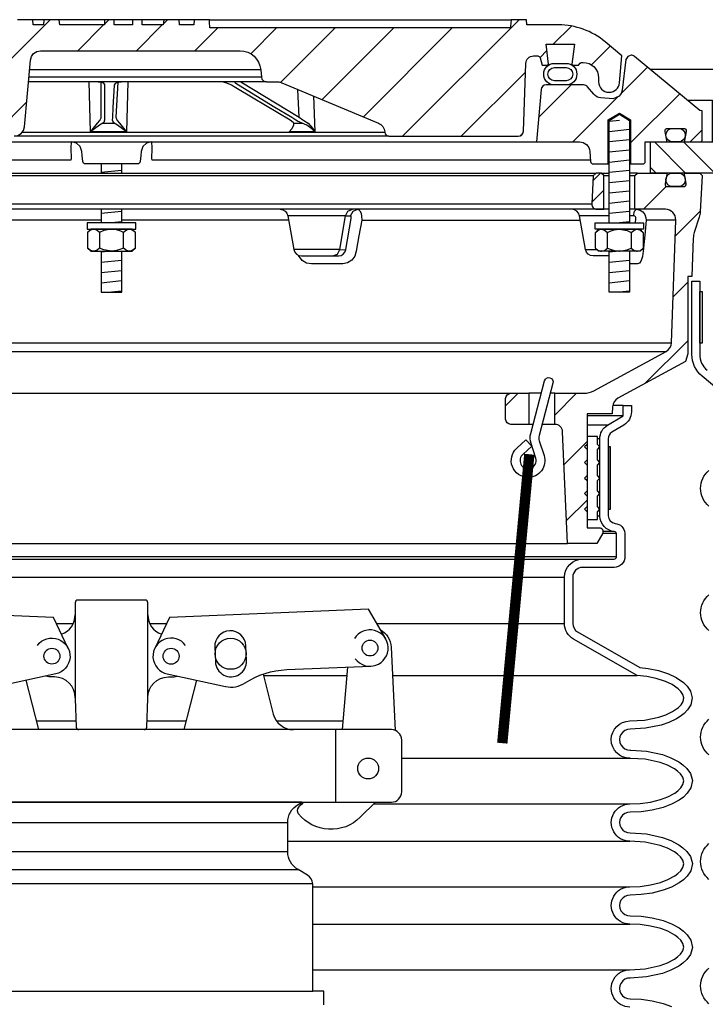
# Model space of a CAD drawing. Extents: x -285 to 5863, y 308 to 3178.
# Tile 103 of 256: x 165 to 173, y 972 to 984. Entities that reach past the tile are written whole.
import ezdxf

# ---------------------------------------------------------------- set-up
doc = ezdxf.new("R2010")
doc.units = 0
doc.header["$MEASUREMENT"] = 0
for name, color, linetype in [('ADAPTOR', 3, 'CONTINUOUS'), ('FILL-CAP', 1, 'CONTINUOUS'), ('MULTI-PORT-MANHOLE', 2, 'CONTINUOUS'), ('MULTI-PORT-MANHOLE-HATCH', 252, 'CONTINUOUS'), ('MULTI-PORT-SHROUD', 1, 'CONTINUOUS'), ('MULTI-PORT-SPILL-BUCKET', 1, 'CONTINUOUS'), ('MULTI-PORT-SPILL-BUCKET-HATCH', 7, 'CONTINUOUS'), ('MULTI-PORT-SPILL-BUCKET-MANHOLE', 2, 'CONTINUOUS'), ('MULTI-PORT-SPILL-BUCKET-MANHOLE-HATCH', 7, 'CONTINUOUS'), ('MULTI-PORT-SPILL-BUCKET-SHROUD', 1, 'CONTINUOUS')]:
    doc.layers.add(name, color=color, linetype=linetype)
pattern_1 = [(45, (-7807.74136, -194.83305), (-0.35355339, 0.35355339), [])]

msp = doc.modelspace()

# ---------------------------------------------------------------- hatches: boundary and pattern name
at = {"layer": 'MULTI-PORT-MANHOLE-HATCH', "linetype": 'Continuous'}
h = msp.add_hatch(dxfattribs=at)
h.set_pattern_fill('LINE', color=256, scale=2, angle=45, style=0)
h.set_pattern_definition([(135, (8155.78847, -194.83305), (0.176776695, 0.176776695), [])])
h.paths.add_polyline_path([(173.27356, 982.62902), (174.77356, 982.62902), (174.77356, 982.12902), (175.52356, 982.12902), (175.52356, 981.75402), (174.39856, 981.75402), (174.39856, 982.12902), (173.64856, 982.12902), (173.64856, 981.75402), (172.52356, 981.75402), (172.52356, 982.12902), (173.27356, 982.12902)])
at = {"layer": 'MULTI-PORT-SPILL-BUCKET-HATCH', "linetype": 'Continuous'}
h = msp.add_hatch(dxfattribs=at)
h.set_pattern_fill('LINE', color=256, scale=4, angle=45, style=0)
h.set_pattern_definition([(45, (-7671.93883, -223.3278), (-0.35355339, 0.35355339), [])])
edge = h.paths.add_edge_path(flags=16)
edge.add_line((171.96106, 981.31652), (171.96106, 981.72277))
edge.add_line((171.96106, 981.72277), (171.92981, 981.75402))
edge.add_line((171.92981, 981.75402), (171.86731, 981.75402))
edge.add_line((171.86731, 981.75402), (171.83433, 981.72104))
edge.add_line((171.83433, 981.72104), (171.81657, 981.38229))
edge.add_arc((171.87899, 981.37902), 0.0625, 176.99787, 269.997947)
edge.add_line((171.87899, 981.31652), (171.96106, 981.31652))
edge = h.paths.add_edge_path()
edge.add_line((170.83911, 979.09777), (171.05759, 979.09777))
edge.add_line((171.05759, 979.09777), (171.05759, 978.72277))
edge.add_line((171.05759, 978.72277), (170.83911, 978.72277))
edge.add_arc((170.83911, 978.78527), 0.0625, 180, 270, ccw=False)
edge.add_line((170.77661, 978.78527), (170.77661, 979.03527))
edge.add_arc((170.83911, 979.03527), 0.0625, 90, 180, ccw=False)
edge = h.paths.add_edge_path()
edge.add_arc((172.70419, 981.19152), 0.125, 358, 450)
edge.add_line((172.70419, 981.31652), (172.33606, 981.31652))
edge.add_line((172.33606, 981.31652), (172.33606, 981.72277))
edge.add_line((172.33606, 981.72277), (172.36731, 981.75402))
edge.add_line((172.36731, 981.75402), (172.70686, 981.75402))
edge.add_arc((172.70686, 981.73902), 0.015, -11.010479, 90.011204, ccw=False)
edge.add_line((172.72158, 981.73615), (172.70041, 981.62723))
edge.add_arc((172.73109, 981.62127), 0.03125, 169.001697, 270.001442)
edge.add_line((172.73109, 981.59002), (172.92302, 981.59002))
edge.add_arc((172.92302, 981.62127), 0.03125, 269.999681, 370.999427)
edge.add_line((172.9537, 981.62723), (172.93253, 981.73616))
edge.add_arc((172.94763, 981.73871), 0.01532, 88.573656, 189.573401, ccw=False)
edge.add_line((172.94801, 981.75402), (173.11882, 981.75402))
edge.add_line((173.11882, 981.75402), (173.14692, 981.72281))
edge.add_line((173.14692, 981.72281), (173.12406, 981.28666))
edge.add_arc((172.87439, 981.29975), 0.25001, 342.100386, 357.000406, ccw=False)
edge.add_line((173.1123, 981.22291), (173.05234, 981.03724))
edge.add_arc((173.29023, 980.9604), 0.25, 162.100003, 178.000095)
edge.add_line((173.04039, 980.96913), (173.02414, 980.50402))
edge.add_line((173.02414, 980.50402), (172.9736, 980.50402))
edge.add_line((172.9736, 980.50402), (172.9736, 979.57357))
edge.add_line((172.9736, 979.57357), (172.94615, 979.48058))
edge.add_line((172.94615, 979.48058), (172.13185, 979.03744))
edge.add_arc((172.1916, 978.92765), 0.125, 118.554702, 177.000044)
edge.add_line((172.06677, 978.93419), (172.06224, 978.84777))
edge.add_line((172.06224, 978.84777), (171.75856, 978.84777))
edge.add_line((171.75856, 978.84777), (171.75856, 977.47277))
edge.add_line((171.75856, 977.47277), (171.91731, 977.47277))
edge.add_arc((171.91731, 977.44152), 0.03125, 0, 90, ccw=False)
edge.add_line((171.94856, 977.44152), (171.94856, 977.41027))
edge.add_line((171.94856, 977.41027), (171.87639, 977.28527))
edge.add_line((171.87639, 977.28527), (171.52356, 977.28527))
edge.add_line((171.52356, 977.28527), (171.46471, 978.63311))
edge.add_arc((171.37105, 978.62902), 0.09375, 2.499991, 90)
edge.add_line((171.37105, 978.72277), (171.37105, 979.09777))
edge.add_line((171.37105, 979.09777), (171.72145, 979.09777))
edge.add_arc((171.72145, 979.34776), 0.25, 270.000244, 298.555091)
edge.add_line((171.84094, 979.12818), (172.71228, 979.60235))
edge.add_arc((172.65253, 979.71215), 0.125, 298.554793, 357.999929)
edge.add_line((172.77746, 979.70779), (172.82912, 981.18716))
h = msp.add_hatch(dxfattribs=at)
h.set_pattern_fill('LINE', color=256, scale=4, angle=45, style=0)
h.set_pattern_definition(pattern_1)
edge = h.paths.add_edge_path()
edge.add_line((171.96106, 981.31652), (171.96106, 981.72277))
edge.add_line((171.96106, 981.72277), (171.92981, 981.75402))
edge.add_line((171.92981, 981.75402), (171.86731, 981.75402))
edge.add_line((171.86731, 981.75402), (171.83433, 981.72104))
edge.add_line((171.83433, 981.72104), (171.81657, 981.38229))
edge.add_arc((171.87899, 981.37902), 0.0625, 176.99787, 269.997947)
edge.add_line((171.87899, 981.31652), (171.96106, 981.31652))
at = {"layer": 'MULTI-PORT-SPILL-BUCKET-MANHOLE-HATCH', "linetype": 'Continuous'}
h = msp.add_hatch(dxfattribs=at)
h.set_pattern_fill('LINE', color=256, scale=4, angle=45, style=0)
h.set_pattern_definition(pattern_1)
h.paths.add_polyline_path([(171.02039, 983.07542, -0.40402688), (171.11409, 983.16589), (171.16402, 983.16589, -0.33946204), (171.19421, 983.14273), (171.2173, 983.05652), (171.28606, 983.05652), (171.29496, 983.06542), (171.26536, 983.30652), (171.60675, 983.30652), (171.57715, 983.06542), (171.58606, 983.05652), (171.6548, 983.05652), (171.6769, 983.07861, -0.19891237), (171.699, 983.08777), (171.71106, 983.08777, -0.41421356), (171.89856, 982.90027), (171.89856, 982.85339, 0.41824171), (172.02527, 982.7284, 0.39283658), (172.15151, 982.8425), (172.17981, 983.16589), (171.97686, 983.33618, 0.17633049), (171.41443, 983.54089), (171.03184, 983.54089), (171.02747, 983.60339), (170.84256, 983.60339), (170.83972, 983.5627), (170.83687, 983.522), (170.83622, 983.51269), (170.83557, 983.5034), (167.21117, 983.5034), (167.20987, 983.522), (167.20703, 983.5627), (167.20418, 983.60339), (167.019, 983.60339), (167.01463, 983.54089), (166.84485, 983.54089), (166.84048, 983.60339), (166.65296, 983.60339), (166.64859, 983.54089), (166.39464, 983.54089), (166.39464, 983.60339), (166.27868, 983.60339), (166.27868, 983.54089), (166.05448, 983.54089), (166.05448, 983.60339), (165.93852, 983.60339), (165.93852, 983.54089), (165.39852, 983.54089), (165.39415, 983.60339), (165.20664, 983.60339), (165.20226, 983.54089), (165.08053, 983.54089), (165.07616, 983.60339), (164.88543, 983.60339), (164.86398, 983.60089), (164.84376, 983.595), (164.82483, 983.58577), (164.8077, 983.57351), (164.79289, 983.55854), (164.78078, 983.54131), (164.77477, 983.52961), (164.77001, 983.51734), (164.76634, 983.50348), (164.76427, 983.48929), (164.72873, 983.08315), (164.69319, 982.67702), (164.68813, 982.61913), (164.68235, 982.55307), (164.67852, 982.5371), (164.67093, 982.51745), (164.66016, 982.49936), (164.64648, 982.48334), (164.63033, 982.46982), (164.61212, 982.45923), (164.58476, 982.44895), (164.55853, 982.44714), (162.42654, 982.44714), (162.38123, 982.45564), (162.34208, 982.47998), (162.31442, 982.51686), (162.302, 982.56125), (162.25552, 983.0925), (162.26168, 983.14357), (162.28789, 983.18784), (162.32971, 983.21781), (162.38006, 983.22839), (162.7421, 983.22839), (162.78994, 983.23791), (162.8305, 983.26501), (162.8576, 983.30556), (162.86711, 983.35339), (162.86711, 983.47839), (162.8576, 983.52623), (162.8305, 983.56678), (162.78994, 983.59388), (162.7421, 983.60339), (162.55459, 983.60339), (162.55022, 983.54089), (162.21382, 983.54089), (162.1674, 983.54444), (162.12098, 983.54809), (162.07365, 983.54455), (162.02563, 983.54089), (161.96334, 983.54089), (161.94054, 983.54695), (161.9267, 983.55875), (161.90032, 983.57936), (161.87025, 983.59389), (161.83767, 983.60144), (161.80408, 983.60339), (161.73882, 983.59275), (161.68348, 983.55906), (161.67423, 983.55109), (161.65365, 983.54142), (161.63899, 983.54089), (161.60978, 983.54089), (161.58739, 983.54265), (161.5654, 983.54712), (161.54362, 983.55307), (161.52177, 983.55875), (161.52026, 983.55907), (161.51875, 983.55939), (161.50638, 983.5612), (161.49388, 983.56181), (161.47986, 983.56104), (161.466, 983.55875), (161.44414, 983.55306), (161.42234, 983.54711), (161.4003, 983.54265), (161.37799, 983.54089), (161.32851, 983.54089), (161.30607, 983.54753), (161.2913, 983.55816), (161.29063, 983.55875), (161.28401, 983.56426), (161.27709, 983.56938), (161.25521, 983.58206), (161.23158, 983.59108), (161.2061, 983.59645), (161.1801, 983.59818), (161.15261, 983.59625), (161.12574, 983.59021), (161.10011, 983.57963), (161.07676, 983.5647), (161.07312, 983.56178), (161.06235, 983.55257), (161.03983, 983.54186), (161.02315, 983.54089), (160.63269, 983.54089, 0.17632698), (160.07025, 983.33618), (159.86731, 983.16589), (159.8956, 982.8425, 0.39283658), (160.02184, 982.7284, 0.41824171), (160.14856, 982.85339), (160.14856, 982.90027, -0.41421356), (160.33606, 983.08777), (160.34811, 983.08777, -0.19891237), (160.37021, 983.07861), (160.39231, 983.05652), (160.46106, 983.05652), (160.46996, 983.06542), (160.44036, 983.30652), (160.78175, 983.30652), (160.75215, 983.06542), (160.76105, 983.05652), (160.82981, 983.05652), (160.85291, 983.14273, -0.3394582), (160.88309, 983.16589), (160.93302, 983.16589, -0.40402635), (161.02672, 983.07541), (161.05528, 982.25746, 0.40402635), (161.11774, 982.19714), (161.27637, 982.19714), (161.32809, 982.20099), (161.37982, 982.20468), (161.73522, 982.20274), (162.10212, 982.20106), (162.13292, 982.20013), (162.16365, 982.19768), (162.17393, 982.19714), (164.84997, 982.19714), (164.89528, 982.20564), (164.93442, 982.22998), (164.96209, 982.26686), (164.9745, 982.31125), (165.04476, 983.11429), (165.05718, 983.15868), (165.08484, 983.19555), (165.12399, 983.21989), (165.16929, 983.22839), (167.57416, 983.22839, -0.38887873), (167.82321, 983.00018), (167.83106, 982.91044, 0.38887873), (167.89333, 982.85339), (168.02963, 982.85339, -0.09968274), (168.07801, 982.84365), (169.24235, 982.35492, -0.27840381), (169.31849, 982.25056), (169.31917, 982.24279, 0.38887873), (169.36898, 982.19714), (170.92937, 982.19714, 0.40402623), (170.99183, 982.25746)])
h = msp.add_hatch(dxfattribs=at)
h.set_pattern_fill('LINE', color=256, scale=4, angle=45, style=0)
h.set_pattern_definition(pattern_1)
edge = h.paths.add_edge_path()
edge.add_line((171.20371, 982.75946), (171.14856, 982.12902))
edge.add_line((171.14856, 982.12902), (171.66703, 982.12902))
edge.add_arc((171.66703, 982.00402), 0.125, 5.000099, 90.000043, ccw=False)
edge.add_line((171.79155, 982.01491), (171.80231, 981.89192))
edge.add_arc((171.83344, 981.89464), 0.03125, 185, 270)
edge.add_line((171.83344, 981.86339), (172.01486, 981.86339))
edge.add_line((172.01486, 981.86339), (172.01486, 982.39464))
edge.add_line((172.01486, 982.39464), (172.14856, 982.47498))
edge.add_line((172.14856, 982.47498), (172.28226, 982.39464))
edge.add_line((172.28226, 982.39464), (172.28226, 981.86339))
edge.add_line((172.28226, 981.86339), (172.42981, 981.86339))
edge.add_arc((172.42981, 981.89464), 0.03125, 270, 360)
edge.add_line((172.46106, 981.89464), (172.46106, 982.12902))
edge.add_line((172.46106, 982.12902), (172.7061, 982.12902))
edge.add_arc((172.7061, 982.14464), 0.01562, 270, 370.999746)
edge.add_line((172.72144, 982.14762), (172.70041, 982.2558))
edge.add_arc((172.73109, 982.26177), 0.03125, 90.000847, 191.000593, ccw=False)
edge.add_line((172.73109, 982.29302), (172.92302, 982.29302))
edge.add_arc((172.92303, 982.26177), 0.03125, -10.998303, 90.001443, ccw=False)
edge.add_line((172.9537, 982.25581), (172.93253, 982.14688))
edge.add_arc((172.94726, 982.14402), 0.01501, 169.008936, 269.975776)
edge.add_line((172.94725, 982.12902), (173.11731, 982.12902))
edge.add_arc((173.11731, 982.16027), 0.03125, 270, 360)
edge.add_line((173.14856, 982.16027), (173.14856, 982.50402))
edge.add_line((173.14856, 982.50402), (173.12024, 982.50933))
edge.add_line((173.12024, 982.50933), (172.32926, 983.16143))
edge.add_arc((172.28959, 983.11314), 0.0625, 50.600528, 90)
edge.add_line((172.28959, 983.17564), (172.24882, 983.16031))
edge.add_line((172.24882, 983.16031), (172.22805, 983.12183))
edge.add_line((172.22805, 983.12183), (172.18277, 982.75488))
edge.add_line((172.18277, 982.75488), (172.17085, 982.71473))
edge.add_line((172.17085, 982.71473), (172.14576, 982.68087))
edge.add_line((172.14576, 982.68087), (172.07355, 982.64807))
edge.add_line((172.07355, 982.64807), (171.92444, 982.66112))
edge.add_arc((171.93534, 982.78565), 0.125, 220.000141, 265.000351, ccw=False)
edge.add_line((171.83958, 982.7053), (171.76499, 982.79419))
edge.add_arc((171.71711, 982.75402), 0.0625, 40.001024, 90.001569)
edge.add_line((171.71711, 982.81652), (171.26597, 982.81652))
edge.add_arc((171.26597, 982.75402), 0.0625, 90, 175)

# ---------------------------------------------------------------- linework, layer by layer
at = {"layer": 'ADAPTOR', "color": 7}
for p, q in [((163.89856, 973.92168), (168.14856, 973.92168)), ((163.89856, 973.56981), (168.14909, 973.56981)), ((163.77296, 973.35357), (168.27415, 973.35357)), ((168.44984, 973.17897), (163.59727, 973.17897)), ((163.59727, 971.88711), (168.44984, 971.88711))]:
    msp.add_line(p, q, dxfattribs=at)
at = {"layer": 'ADAPTOR', "linetype": 'Continuous'}
for points in [[(168.32086, 974.16561), (163.72625, 974.16561), (163.77397, 974.13795, -0.26744182), (163.89856, 973.92168), (163.89856, 973.56943, -0.26792575), (163.77357, 973.35294), (163.65976, 973.28722, 0.26792575), (163.59727, 973.17897), (163.59727, 971.88711), (163.46106, 971.88711), (163.46106, 971.72093, -0.33900864)], [(168.58606, 971.72093), (168.58606, 971.88711), (168.44984, 971.88711), (168.44984, 973.17897, 0.26792575), (168.38735, 973.28722), (168.27354, 973.35294, -0.26792575), (168.14856, 973.56943), (168.14856, 973.92168, -0.26744182), (168.27315, 974.13795), (168.32086, 974.16561)]]:
    msp.add_lwpolyline(points, format="xyb", dxfattribs=at)
at = {"layer": 'FILL-CAP', "linetype": 'Continuous'}
for p, q in [((168.80861, 975.04061), (168.87449, 975.79474)), ((165.58606, 975.42611), (165.58606, 975.41561))]:
    msp.add_line(p, q, dxfattribs=at)
at = {"layer": 'FILL-CAP', "color": 2, "linetype": 'Continuous'}
for p, q in [((165.14809, 975.04137), (164.99536, 975.63554)), ((166.89902, 975.04137), (167.05175, 975.63554)), ((168.73106, 974.16561), (168.73106, 975.04061))]:
    msp.add_line(p, q, dxfattribs=at)
at = {"layer": 'FILL-CAP', "linetype": 'Continuous'}
for points in [[(166.41778, 975.04061, 0.40402622), (166.44901, 975.07077), (166.46106, 975.41561), (166.46106, 975.42611), (166.46106, 976.57186, 0.41421356), (166.42981, 976.60311), (165.61731, 976.60311, 0.41421356), (165.58606, 976.57186), (165.58606, 975.41561), (165.5981, 975.07077, 0.40402622), (165.62933, 975.04061)], [(169.2653, 976.24668, -0.2587825), (169.39533, 976.03696), (169.44628, 975.03114)], [(165.12943, 976.05644, -1.44499019), (165.35113, 975.71232), (164.64872, 975.56073, -0.19970767), (164.41298, 975.60404, 0.13452379), (163.9094, 975.7645), (162.89678, 975.80606)], [(166.91768, 976.05644, 1.44499019), (166.69598, 975.71232), (167.3984, 975.56073, 0.19970767), (167.63413, 975.60404, -0.13452379), (168.13771, 975.7645), (169.15033, 975.80606)]]:
    msp.add_lwpolyline(points, format="xyb", dxfattribs=at)
for points in [[(165.50248, 976.02021), (165.32421, 976.3945), (162.92498, 976.49298), (162.71663, 976.13456)], [(169.33048, 976.13456), (169.12213, 976.49298), (166.7229, 976.3945), (166.54463, 976.02021)]]:
    msp.add_lwpolyline(points, dxfattribs=at)
for points in [[(167.64417, 976.05325, 1), (167.26949, 976.03787), (167.27687, 975.85802, 1.00000015), (167.65156, 975.8734)], [(169.39856, 974.16561, 0.41421356), (169.52356, 974.29061), (169.52356, 974.91561, 0.41421356), (169.39856, 975.04061), (162.64856, 975.04061, 0.41421356), (162.52356, 974.91561), (162.52356, 974.29061, 0.41421356), (162.64856, 974.16561)]]:
    msp.add_lwpolyline(points, format="xyb", close=True, dxfattribs=at)
at = {"layer": 'FILL-CAP', "color": 2, "linetype": 'Continuous'}
for points in [[(167.85117, 975.71017), (167.97502, 975.22837, 0.34229985), (168.21715, 975.04061)], [(165.58606, 975.42611, 0.41421356), (165.33606, 975.67611), (165.30506, 975.67611, -0.08282474), (165.2328, 975.68678)], [(166.46106, 975.42611, -0.41421356), (166.71106, 975.67611), (166.74206, 975.67611, 0.08282474), (166.81432, 975.68678)], [(169.20639, 974.16561), (169.02353, 973.98349, -0.44640039), (168.28026, 974.02541, -0.36107386), (168.28172, 974.10526, -0.04329968), (168.34359, 974.16561)]]:
    msp.add_lwpolyline(points, format="xyb", dxfattribs=at)
at = {"layer": 'FILL-CAP', "color": 1, "linetype": 'Continuous'}
for centre, radius in [((167.46052, 975.95563), 0.1875), ((169.14136, 976.02462), 0.0955), ((165.30506, 975.92611), 0.0955), ((166.74206, 975.92611), 0.096), ((169.11906, 974.57261), 0.126)]:
    msp.add_circle(centre, radius, dxfattribs=at)
at = {"layer": 'FILL-CAP', "color": 2, "linetype": 'Continuous'}
for centre, start, end in [((165.33606, 976.42611), 289.892293, 0), ((166.71106, 976.42611), 180, 250.107707)]:
    msp.add_arc(centre, 0.25, start, end, dxfattribs=at)
at = {"layer": 'FILL-CAP', "linetype": 'Continuous'}
msp.add_arc((169.14128, 976.02462), 0.2188, 215.909869, 148.792524, dxfattribs=at)
at = {"layer": 'MULTI-PORT-MANHOLE', "linetype": 'Continuous'}
msp.add_line((175.52691, 983.00402), (172.5202, 983.00402), dxfattribs=at)
at = {"layer": 'MULTI-PORT-MANHOLE', "color": 7, "linetype": 'Continuous'}
msp.add_line((173.27356, 982.62902), (172.97506, 982.62902), dxfattribs=at)
at = {"layer": 'MULTI-PORT-MANHOLE', "linetype": 'Continuous'}
msp.add_lwpolyline([(173.27356, 982.62902), (174.77356, 982.62902), (174.77356, 982.12902), (175.52356, 982.12902), (175.52356, 981.75402), (174.39856, 981.75402), (174.39856, 982.12902), (173.64856, 982.12902), (173.64856, 981.75402), (172.52356, 981.75402), (172.52356, 982.12902), (173.27356, 982.12902)], close=True, dxfattribs=at)
at = {"layer": 'MULTI-PORT-SHROUD', "color": 1, "linetype": 'Continuous'}
for points in [[(173.77968, 978.77217), (173.14635, 979.3036, -0.22169529), (173.02356, 979.56693), (173.02356, 980.45035), (173.11731, 980.45035), (173.11731, 979.56693, 0.22169529), (173.20661, 979.37542)], [(173.22822, 977.7349, -0.46630723), (173.22822, 978.1658)], [(173.22822, 976.2349, -0.46630723), (173.22822, 976.6658)], [(173.22822, 974.7349, -0.46630723), (173.22822, 975.1658)], [(173.22822, 973.2349, -0.46630723), (173.22822, 973.6658)], [(173.22822, 971.7349, -0.46630694), (173.22822, 972.1658)]]:
    msp.add_lwpolyline(points, format="xyb", dxfattribs=at)
at = {"layer": 'MULTI-PORT-SHROUD', "color": 7, "linetype": 'Continuous'}
msp.add_lwpolyline([(173.11731, 979.70035), (173.11731, 980.32535), (173.14731, 980.32535), (173.14731, 979.70035)], close=True, dxfattribs=at)
at = {"layer": 'MULTI-PORT-SPILL-BUCKET', "color": 7, "linetype": 'Continuous'}
for p, q in [((160.17981, 981.75402), (171.86731, 981.75402)), ((171.92981, 981.75402), (172.02536, 981.75402)), ((172.36731, 981.75402), (172.27176, 981.75402)), ((171.83433, 981.72104), (160.21278, 981.72104)), ((171.96106, 981.72277), (172.02536, 981.72277)), ((172.27176, 981.72277), (172.33606, 981.72277)), ((172.02536, 981.31652), (160.02176, 981.31652)), ((160.23054, 981.38229), (171.81657, 981.38229)), ((172.35502, 981.31652), (172.27176, 981.31652)), ((165.90036, 981.18716), (163.8883, 981.18716)), ((168.15881, 981.18716), (166.14676, 981.18716)), ((168.84483, 981.23905), (168.14966, 981.23905)), ((168.84483, 981.23905), (168.90806, 981.23905)), ((169.04176, 981.18716), (171.67658, 981.18716)), ((172.02536, 981.23905), (171.66743, 981.23905)), ((172.31969, 981.23905), (172.27176, 981.23905)), ((172.82912, 981.18716), (172.47087, 981.18716)), ((168.77844, 980.83149), (168.22152, 980.83149)), ((168.77844, 980.83149), (168.84989, 980.82929)), ((171.7393, 980.83149), (171.87759, 980.83149)), ((159.26966, 979.70779), (172.77746, 979.70779)), ((159.33483, 979.60235), (172.71228, 979.60235)), ((161.208, 979.09777), (170.83911, 979.09777)), ((171.20734, 979.09777), (171.05759, 979.09777)), ((171.37105, 979.09777), (171.31568, 979.09777)), ((171.10865, 978.72277), (171.05759, 978.72277)), ((171.37105, 978.72277), (171.21699, 978.72277)), ((160.52356, 977.28527), (171.52356, 977.28527))]:
    msp.add_line(p, q, dxfattribs=at)
at = {"layer": 'MULTI-PORT-SPILL-BUCKET', "color": 2, "linetype": 'Continuous'}
for p, q in [((165.87922, 981.03734), (165.87922, 980.8492)), ((166.16789, 980.8492), (166.16789, 981.03734)), ((172.00422, 980.8492), (172.00422, 981.03734)), ((172.29289, 981.03734), (172.29289, 980.8492))]:
    msp.add_line(p, q, dxfattribs=at)
for points in [[(172.02536, 981.15402), (172.02536, 982.3887), (172.14856, 982.46273), (172.27176, 982.3887), (172.27176, 981.15402)], [(165.90036, 981.86339), (165.90036, 981.75402)], [(166.14676, 981.75402), (166.14676, 981.86339)], [(165.90036, 981.31652), (165.90036, 981.15402)], [(166.14676, 981.15402), (166.14676, 981.31652)], [(166.31223, 981.03734), (166.28215, 981.06223), (166.24912, 981.07602), (166.24006, 981.07602), (166.24006, 981.07602), (166.20255, 981.06501), (166.16789, 981.03734), (166.13549, 981.0521), (166.08505, 981.06857), (166.03089, 981.07591), (166.02355, 981.07602), (165.93055, 981.05928), (165.87922, 981.03734), (165.84913, 981.06223), (165.81611, 981.07602), (165.80705, 981.07602), (165.76953, 981.06501), (165.73488, 981.03734)], [(171.85988, 981.03734), (171.88997, 981.06223), (171.92299, 981.07602), (171.93205, 981.07602), (171.93205, 981.07602), (171.96956, 981.06501), (172.00422, 981.03734), (172.03662, 981.0521), (172.08706, 981.06857), (172.14122, 981.07591), (172.14856, 981.07602), (172.24156, 981.05928), (172.29289, 981.03734), (172.32298, 981.06223), (172.356, 981.07602), (172.36506, 981.07602), (172.40258, 981.06501), (172.43723, 981.03734)], [(166.31223, 980.8492), (166.28215, 980.82431), (166.24912, 980.81052), (166.24006, 980.81052), (166.24006, 980.81052), (166.20255, 980.82153), (166.16789, 980.8492), (166.13549, 980.83443), (166.08505, 980.81797), (166.03089, 980.81063), (166.02355, 980.81052), (165.93055, 980.82726), (165.87922, 980.8492), (165.84913, 980.82431), (165.81611, 980.81052), (165.80705, 980.81052), (165.76953, 980.82153), (165.73488, 980.8492)], [(165.90036, 980.81052), (165.90036, 980.31665), (166.14676, 980.31665), (166.14676, 980.81052)], [(171.85988, 980.8492), (171.88997, 980.82431), (171.92299, 980.81052), (171.93205, 980.81052), (171.93205, 980.81052), (171.96956, 980.82153), (172.00422, 980.8492), (172.03662, 980.83443), (172.08706, 980.81797), (172.14122, 980.81063), (172.14856, 980.81052), (172.24156, 980.82726), (172.29289, 980.8492), (172.32298, 980.82431), (172.356, 980.81052), (172.36506, 980.81052), (172.40258, 980.82153), (172.43723, 980.8492)], [(172.27176, 980.81052), (172.27176, 980.31665), (172.02536, 980.31665), (172.02536, 980.81052)]]:
    msp.add_lwpolyline(points, dxfattribs=at)
at = {"layer": 'MULTI-PORT-SPILL-BUCKET', "linetype": 'Continuous'}
for points in [[(172.82912, 981.18715, 0.42447482), (172.70419, 981.31652), (172.33606, 981.31652), (172.33606, 981.72277), (172.36731, 981.75402), (172.70686, 981.75402, -0.47174628), (172.72158, 981.73615), (172.70041, 981.62723, 0.47162926), (172.73109, 981.59002), (172.92302, 981.59002, 0.47162926), (172.9537, 981.62723), (172.93253, 981.73616, -0.47162926), (172.94801, 981.75402), (173.11882, 981.75402), (173.14692, 981.72281), (173.12406, 981.28666, -0.06510535), (173.1123, 981.22291), (173.05234, 981.03724, 0.06948876), (173.04039, 980.96913), (173.02414, 980.50402), (172.9736, 980.50402), (172.9736, 979.57357), (172.94615, 979.48058), (172.13185, 979.03744, 0.26069176), (172.06677, 978.93419), (172.06224, 978.84777), (171.75856, 978.84777), (171.75856, 977.47277), (171.91731, 977.47277, -0.41421356), (171.94856, 977.44152), (171.94856, 977.41027), (171.87639, 977.28527), (171.52356, 977.28527), (171.46471, 978.63311, 0.40149071), (171.37105, 978.72277), (171.37105, 978.72277), (171.37105, 979.09777), (171.72145, 979.09777, 0.12524277), (171.84094, 979.12818), (172.71228, 979.60235, 0.265356), (172.77746, 979.70779), (172.82912, 981.18716)], [(171.96106, 981.31652), (171.96106, 981.72277), (171.92981, 981.75402), (171.86731, 981.75402), (171.83433, 981.72104), (171.81657, 981.38229, 0.4296343), (171.87899, 981.31652), (171.96106, 981.31652)]]:
    msp.add_lwpolyline(points, format="xyb", dxfattribs=at)
at = {"layer": 'MULTI-PORT-SPILL-BUCKET', "color": 7, "linetype": 'Continuous'}
for points in [[(172.94306, 981.67002, -0.41421356), (172.86306, 981.59002), (172.79106, 981.59002, -0.41421356), (172.71106, 981.67002), (172.71106, 981.67402, -0.41421356), (172.79106, 981.75402), (172.86306, 981.75402, -0.41421356), (172.94306, 981.67402)], [(168.05733, 981.31652, -0.36397024), (168.14966, 981.23905), (168.22152, 980.83149, 0.36397024), (168.31385, 980.75402), (168.76602, 980.75402), (168.79404, 980.75931), (168.81901, 980.7746), (168.83815, 980.79812), (168.84944, 980.8271), (168.85034, 980.83149), (168.91492, 981.20671), (168.91589, 981.21471), (168.91588, 981.22451), (168.91443, 981.23229), (168.91173, 981.2373), (168.90806, 981.23905), (168.93768, 981.29458), (168.99336, 981.31652), (169.00436, 981.31381), (169.0205, 981.29833), (169.03301, 981.27077), (169.04046, 981.23427), (169.04176, 981.18716), (169.00856, 980.99646), (168.97636, 980.81194), (168.95645, 980.75316), (168.92019, 980.70466), (168.8712, 980.67143), (168.81428, 980.6573), (168.80441, 980.657), (168.62085, 980.657), (168.43503, 980.657), (168.37559, 980.6678), (168.32293, 980.69909), (168.27867, 980.76116)], [(172.02536, 980.75402), (171.83162, 980.75402, -0.36397024), (171.7393, 980.83149), (171.66743, 981.23905, 0.36397024), (171.57511, 981.31652)]]:
    msp.add_lwpolyline(points, format="xyb", dxfattribs=at)
for points in [[(168.69314, 980.75402), (168.74882, 980.77595), (168.77844, 980.83149), (168.84483, 981.23905), (168.87446, 981.29458), (168.93013, 981.31652)], [(172.34209, 981.15402), (172.34678, 981.20671), (172.34604, 981.21727), (172.34202, 981.22673), (172.33517, 981.23401), (172.32632, 981.2382), (172.31969, 981.23905), (172.33196, 981.29458), (172.35502, 981.31652), (172.39905, 981.3074), (172.43236, 981.28538), (172.45678, 981.25278), (172.46953, 981.21322), (172.47087, 981.18716), (172.45425, 981.00263), (172.43692, 980.81194), (172.42662, 980.74712), (172.41079, 980.69909), (172.39043, 980.6678), (172.36775, 980.657), (172.35721, 980.657), (172.27176, 980.657)]]:
    msp.add_lwpolyline(points, dxfattribs=at)
at = {"layer": 'MULTI-PORT-SPILL-BUCKET', "color": 2, "linetype": 'Continuous'}
for points in [[(165.73056, 981.07602), (166.31655, 981.07602), (166.31655, 981.15402), (166.31655, 981.15402), (165.73056, 981.15402)], [(172.44156, 981.07602), (171.85556, 981.07602), (171.85556, 981.15402), (171.85556, 981.15402), (172.44156, 981.15402)], [(165.77355, 981.07602), (165.73488, 981.03734), (165.73488, 980.8492), (165.77355, 980.81052), (166.27355, 980.81052), (166.31223, 980.8492), (166.31223, 981.03734), (166.27355, 981.07602)], [(172.39856, 981.07602), (172.43723, 981.03734), (172.43723, 980.8492), (172.39856, 980.81052), (171.89856, 980.81052), (171.85988, 980.8492), (171.85988, 981.03734), (171.89856, 981.07602)], [(171.88356, 977.66902), (171.91481, 977.70027), (171.88356, 977.73152), (171.88356, 977.85652), (171.91481, 977.88777), (171.88356, 977.91902), (171.88356, 978.04402), (171.91481, 978.07527), (171.88356, 978.10652), (171.88356, 978.23152), (171.91481, 978.26277), (171.88356, 978.29402), (171.88356, 978.41902), (171.91481, 978.45027), (171.88356, 978.48152), (171.88356, 978.57527), (171.75856, 978.57527), (171.75856, 978.48152), (171.72731, 978.45027), (171.75856, 978.41902), (171.75856, 978.29402), (171.72731, 978.26277), (171.75856, 978.23152), (171.75856, 978.10652), (171.72731, 978.07527), (171.75856, 978.04402), (171.75856, 977.91902), (171.72731, 977.88777), (171.75856, 977.85652), (171.75856, 977.73152), (171.72731, 977.70027), (171.75856, 977.66902), (171.75856, 977.57527), (171.88356, 977.57527)]]:
    msp.add_lwpolyline(points, close=True, dxfattribs=at)
at = {"layer": 'MULTI-PORT-SPILL-BUCKET', "color": 1, "linetype": 'Continuous'}
msp.add_lwpolyline([(171.04375, 978.08214, -0.67313043), (170.91025, 978.43495), (171.02219, 978.53698), (171.09316, 978.45878), (170.98723, 978.36223, 0.80377672), (171.0719, 978.1907, 0.43550595), (171.13977, 978.3155), (171.08335, 978.49019, -0.14376727), (171.07987, 978.61339), (171.24672, 979.24743, -1), (171.34804, 979.22076), (171.18135, 978.58734, 0.14444497), (171.18318, 978.52546), (171.24036, 978.34751, -0.51620484)], format="xyb", close=True, dxfattribs=at)
at = {"layer": 'MULTI-PORT-SPILL-BUCKET', "linetype": 'Continuous'}
msp.add_lwpolyline([(170.83911, 979.09777), (171.05759, 979.09777), (171.05759, 978.72277), (170.83911, 978.72277, -0.41421356), (170.77661, 978.78527), (170.77661, 979.03527, -0.41421356)], format="xyb", close=True, dxfattribs=at)
at = {"layer": 'MULTI-PORT-SPILL-BUCKET', "color": 7, "const_width": 0.125}
msp.add_lwpolyline([(171.06287, 978.3623), (170.73647, 974.87755)], dxfattribs=at)
at = {"layer": 'MULTI-PORT-SPILL-BUCKET-HATCH', "linetype": 'Continuous'}
for p, q in [((172.14856, 982.3887), (172.02595, 982.37593)), ((172.27116, 982.27801), (172.02595, 982.25246)), ((172.27116, 982.15454), (172.02595, 982.12899)), ((172.27116, 982.03107), (172.02595, 982.00552)), ((172.27116, 981.9076), (172.02595, 981.88205)), ((166.14616, 981.78413), (165.90095, 981.75859)), ((172.27116, 981.78413), (172.02595, 981.75859)), ((172.27116, 981.66067), (172.02595, 981.63512)), ((172.27116, 981.5372), (172.02595, 981.51165)), ((172.27116, 981.41373), (172.02595, 981.38818)), ((166.14616, 981.29026), (165.90095, 981.26471)), ((172.27116, 981.29026), (172.02595, 981.26471)), ((166.14616, 981.16679), (166.02355, 981.15402)), ((172.27116, 981.16679), (172.14855, 981.15402))]:
    msp.add_line(p, q, dxfattribs=at)
at = {"layer": 'MULTI-PORT-SPILL-BUCKET-HATCH'}
for p, q in [((166.02356, 980.81052), (165.90095, 980.79775)), ((172.14856, 980.81052), (172.02595, 980.79775)), ((166.14616, 980.69983), (165.90095, 980.67428)), ((172.27116, 980.69983), (172.02595, 980.67428)), ((166.14616, 980.57636), (165.90095, 980.55081)), ((172.27116, 980.57636), (172.02595, 980.55081)), ((166.14616, 980.45289), (165.90095, 980.42734)), ((172.27116, 980.45289), (172.02595, 980.42734)), ((166.14616, 980.32942), (166.02356, 980.31665)), ((172.27116, 980.32942), (172.14856, 980.31665))]:
    msp.add_line(p, q, dxfattribs=at)
at = {"layer": 'MULTI-PORT-SPILL-BUCKET-MANHOLE', "color": 7, "linetype": 'Continuous'}
for p, q in [((165.20664, 983.60339), (165.07616, 983.60339)), ((165.93852, 983.60339), (165.39415, 983.60339)), ((166.27868, 983.60339), (166.05448, 983.60339)), ((166.65296, 983.60339), (166.39464, 983.60339)), ((167.019, 983.60339), (166.84048, 983.60339)), ((167.20418, 983.60339), (170.84249, 983.60236)), ((167.82321, 983.00018), (165.03478, 983.00018)), ((167.89333, 982.85339), (165.02194, 982.85339)), ((167.83106, 982.91044), (165.02693, 982.91044)), ((168.28736, 982.4272), (168.27266, 982.76194)), ((168.45889, 982.68378), (168.47751, 982.25056)), ((168.22414, 982.35492), (168.32347, 982.35492)), ((169.31917, 982.24279), (164.94403, 982.24279)), ((160.89856, 982.12902), (171.14856, 982.12902)), ((169.36898, 982.19714), (164.84999, 982.19714))]:
    msp.add_line(p, q, dxfattribs=at)
at = {"layer": 'MULTI-PORT-SPILL-BUCKET-MANHOLE', "linetype": 'Continuous'}
for points in [[(164.89528, 982.20564), (164.93442, 982.22998), (164.96209, 982.26686), (164.9745, 982.31125), (165.04476, 983.11429), (165.05718, 983.15868), (165.08484, 983.19555), (165.12399, 983.21989), (165.16929, 983.22839), (167.57416, 983.22839, -0.38887873), (167.82321, 983.00018), (167.83106, 982.91044, 0.38887873), (167.89333, 982.85339), (168.02963, 982.85339, -0.09968274), (168.07801, 982.84365), (169.24235, 982.35492, -0.27840381), (169.31849, 982.25056), (169.31917, 982.24279, 0.38887873), (169.36898, 982.19714), (170.92937, 982.19714, 0.40402623), (170.99183, 982.25746), (171.02039, 983.07542, -0.40402688), (171.11409, 983.16589), (171.16402, 983.16589, -0.33946204), (171.19421, 983.14273), (171.2173, 983.05652), (171.28606, 983.05652), (171.29496, 983.06542), (171.26536, 983.30652), (171.60675, 983.30652), (171.57715, 983.06542), (171.58606, 983.05652), (171.6548, 983.05652), (171.6769, 983.07861, -0.19891237), (171.699, 983.08777), (171.71106, 983.08777, -0.41421356), (171.89856, 982.90027), (171.89856, 982.85339, 0.41421356), (172.02356, 982.72839), (172.02699, 982.72839, 0.38887873), (172.15151, 982.8425), (172.17981, 983.16589), (171.97686, 983.33618, 0.17633049), (171.41443, 983.54089), (171.03184, 983.54089), (171.02747, 983.60339), (170.84256, 983.60339), (170.83972, 983.5627), (170.83687, 983.522), (170.83622, 983.51269), (170.83557, 983.5034), (167.21118, 983.5034), (167.21052, 983.51269), (167.20987, 983.522), (167.20703, 983.5627), (167.20418, 983.60339), (167.019, 983.60339), (167.01463, 983.54089), (166.84485, 983.54089), (166.84048, 983.60339), (166.65296, 983.60339), (166.64859, 983.54089), (166.39464, 983.54089), (166.39464, 983.60339), (166.27868, 983.60339), (166.27868, 983.54089), (166.05448, 983.54089), (166.05448, 983.60339), (165.93852, 983.60339), (165.93852, 983.54089), (165.39852, 983.54089), (165.39415, 983.60339), (165.20664, 983.60339), (165.20226, 983.54089), (165.08053, 983.54089), (165.07616, 983.60339), (164.8888, 983.60339)], [(171.20371, 982.75946), (171.14856, 982.12902), (171.66703, 982.12902, -0.38887845), (171.79155, 982.01491), (171.80231, 981.89192, 0.38887873), (171.83344, 981.86339), (172.01486, 981.86339), (172.01486, 982.39464), (172.14856, 982.47498), (172.28226, 982.39464), (172.28226, 981.86339), (172.42981, 981.86339, 0.41421356), (172.46106, 981.89464), (172.46106, 982.12902), (172.7061, 982.12902, 0.47162926), (172.72144, 982.14762), (172.70041, 982.2558, -0.47162926), (172.73109, 982.29302), (172.92302, 982.29302, -0.47162926), (172.9537, 982.25581), (172.93253, 982.14688, 0.47145376), (172.94725, 982.12902), (173.11731, 982.12902, 0.41421356), (173.14856, 982.16027), (173.14856, 982.50402), (173.12024, 982.50933), (172.32926, 983.16143, 0.17362646), (172.28959, 983.17564), (172.24882, 983.16031), (172.22805, 983.12183), (172.18277, 982.75488), (172.17085, 982.71473), (172.14576, 982.68087), (172.07355, 982.64807), (171.92444, 982.66112, -0.19891332), (171.83958, 982.7053), (171.76499, 982.79419, 0.22169716), (171.71711, 982.81652), (171.26597, 982.81652, 0.38887873), (171.20371, 982.75946)]]:
    msp.add_lwpolyline(points, format="xyb", dxfattribs=at)
at = {"layer": 'MULTI-PORT-SPILL-BUCKET-MANHOLE', "color": 7, "linetype": 'Continuous'}
for points in [[(171.50606, 983.07652, -1), (171.50606, 982.81652), (171.36606, 982.81652, -1), (171.36606, 983.07652)], [(171.50606, 982.86652), (171.36606, 982.86652, -1), (171.36606, 983.02652), (171.50606, 983.02652, -1)]]:
    msp.add_lwpolyline(points, format="xyb", close=True, dxfattribs=at)
for points in [[(166.22113, 982.85339), (166.20398, 982.25056), (165.77057, 982.25056), (165.75461, 982.85339)], [(165.86243, 982.85332), (165.90311, 982.84997), (165.92147, 982.84365), (165.93948, 982.82141), (165.94107, 982.81211), (165.94104, 982.78117), (165.94096, 982.65738), (165.94083, 982.39137), (165.92939, 982.36483), (165.91857, 982.35492), (165.87892, 982.3294), (165.8168, 982.2853), (165.77098, 982.25087), (165.77057, 982.25056), (165.77088, 982.25096), (165.80553, 982.29578), (165.85328, 982.35453), (165.88376, 982.38911), (165.89989, 982.4198), (165.90044, 982.4272), (165.90049, 982.85019)], [(166.12205, 982.35453), (166.16917, 982.29578), (166.20398, 982.25056), (166.15786, 982.2853), (166.09633, 982.3294), (166.05751, 982.35492), (166.03849, 982.3804), (166.03716, 982.39137), (166.03878, 982.42232), (166.04523, 982.54613), (166.05906, 982.81211), (166.07041, 982.83521), (166.08032, 982.84365), (166.11086, 982.85175), (166.14042, 982.85332)], [(166.09934, 982.84869), (166.07721, 982.4272), (166.08685, 982.39605), (166.09242, 982.38911), (166.12205, 982.35453)], [(167.58504, 982.85339), (168.28736, 982.4272), (168.33268, 982.39605), (168.34521, 982.38911), (168.39378, 982.35453), (168.44772, 982.29578), (168.47728, 982.25096), (168.16766, 982.25056), (168.19686, 982.2853), (168.22236, 982.3294), (168.22414, 982.35492), (168.21533, 982.36483), (168.17891, 982.39137), (167.7307, 982.65738), (167.5221, 982.78117), (167.46995, 982.81211), (167.4531, 982.82141), (167.4023, 982.84365), (167.36011, 982.85339)], [(168.47728, 982.25096), (168.47751, 982.25056), (168.47721, 982.25087), (168.44069, 982.2853), (168.37779, 982.3294), (168.32347, 982.35492), (168.2672, 982.3804), (168.24778, 982.39137), (168.19678, 982.42232), (167.99274, 982.54613), (167.5543, 982.81211), (167.52325, 982.83521), (167.51587, 982.84365), (167.51693, 982.85339)], [(165.91857, 982.35492), (166.05751, 982.35492)]]:
    msp.add_lwpolyline(points, dxfattribs=at)
for points in [[(172.94306, 982.20902, -0.41421356), (172.86306, 982.12902), (172.79106, 982.12902, -0.41421356), (172.71106, 982.20902), (172.71106, 982.21302, -0.41421356), (172.79106, 982.29302), (172.86306, 982.29302, -0.41421356), (172.94306, 982.21302)], [(171.80071, 981.91027), (166.51491, 981.91027), (166.51162, 981.92669), (166.51006, 981.96732), (166.51408, 982.01491), (166.5125, 982.07271), (166.50896, 982.11404), (166.50429, 982.12902), (166.44507, 982.11404), (166.40003, 982.07271), (166.37998, 982.01491), (166.37598, 981.96732), (166.3698, 981.89192, -0.38887873), (166.33867, 981.86339), (165.70844, 981.86339, -0.38887873), (165.67731, 981.89192), (165.67113, 981.96732), (165.66714, 982.01491), (165.64708, 982.07271), (165.60204, 982.11404), (165.54282, 982.12902), (165.53815, 982.11404), (165.53461, 982.07271), (165.53303, 982.01491), (165.53705, 981.96732), (165.53549, 981.92669), (165.5322, 981.91027), (160.24641, 981.91027)]]:
    msp.add_lwpolyline(points, format="xyb", dxfattribs=at)
at = {"layer": 'MULTI-PORT-SPILL-BUCKET-SHROUD', "color": 7, "linetype": 'Continuous'}
for p, q in [((172.19356, 978.95027), (172.06866, 978.95027)), ((172.19356, 978.82495), (171.75856, 978.82495)), ((172.005, 978.71247), (171.75856, 978.71247)), ((171.91356, 978.54791), (171.88356, 978.54791)), ((171.91356, 977.61617), (171.88356, 977.61617)), ((172.01353, 977.70027), (172.0173, 977.70027)), ((172.0173, 977.70027), (172.01856, 977.70027)), ((172.11543, 977.40434), (171.94514, 977.40434)), ((172.08715, 977.42918), (171.94856, 977.42918)), ((159.93168, 977.12934), (172.11543, 977.12934)), ((160.34231, 977.09809), (171.70481, 977.09809)), ((160.56106, 976.87934), (171.48606, 976.87934)), ((165.35864, 976.32221), (165.56344, 976.32221)), ((166.48367, 976.32221), (166.68847, 976.32221)), ((169.2214, 976.32221), (171.48606, 976.32221)), ((167.85577, 975.6923), (168.86554, 975.6923)), ((169.41279, 975.6923), (172.36216, 975.6923)), ((165.12146, 975.14497), (165.59551, 975.14497)), ((166.4516, 975.14497), (166.92565, 975.14497)), ((168.01396, 975.14497), (168.81773, 975.14497)), ((169.52356, 974.69497), (172.27602, 974.69497)), ((168.28525, 974.14497), (168.31995, 974.14497)), ((169.18565, 974.14497), (172.27602, 974.14497)), ((168.14856, 973.69497), (172.27602, 973.69497)), ((168.44984, 973.14497), (172.27603, 973.14497)), ((168.44984, 972.69497), (172.27603, 972.69497)), ((168.44984, 972.14497), (172.27603, 972.14497))]:
    msp.add_line(p, q, dxfattribs=at)
at = {"layer": 'MULTI-PORT-SPILL-BUCKET-SHROUD', "linetype": 'Continuous'}
msp.add_lwpolyline([(172.27603, 971.69497, -1.00000016), (172.27603, 972.14497), (172.46117, 972.15708), (172.64192, 972.19686), (172.72992, 972.2293), (172.81296, 972.27321), (172.85133, 972.30068), (172.88567, 972.33301), (172.91328, 972.37191), (172.92597, 972.41691), (172.91592, 972.46245), (172.88954, 972.50252), (172.85577, 972.53564), (172.81769, 972.56365), (172.7349, 972.60849), (172.64684, 972.64153), (172.52546, 972.67222), (172.40152, 972.68953), (172.27603, 972.69497, -1.00000017), (172.27603, 973.14497), (172.40148, 973.1504), (172.52537, 973.16769), (172.64672, 973.19836), (172.73475, 973.23137), (172.81753, 973.27617), (172.85561, 973.30415), (172.88939, 973.33724), (172.91583, 973.37726), (172.92598, 973.42276), (172.9134, 973.46778), (172.88586, 973.50671), (172.85156, 973.53906), (172.81322, 973.56655), (172.73023, 973.6105), (172.64227, 973.64296), (172.46159, 973.68279), (172.27602, 973.69497, -1.00000017), (172.27602, 974.14497), (172.40147, 974.1504), (172.52537, 974.16769), (172.64671, 974.19836), (172.73474, 974.23137), (172.81752, 974.27617), (172.8556, 974.30415), (172.88938, 974.33724), (172.91582, 974.37726), (172.92598, 974.42276), (172.91339, 974.46778), (172.88585, 974.50671), (172.85156, 974.53906), (172.81321, 974.56655), (172.73022, 974.6105), (172.64227, 974.64296), (172.46158, 974.68279), (172.28197, 974.69458), (172.27602, 974.69497, -1), (172.27602, 975.14497), (172.45247, 975.15602), (172.62536, 975.19189), (172.70905, 975.22054), (172.78878, 975.25869), (172.82656, 975.28223), (172.86168, 975.30947), (172.89291, 975.34125), (172.91667, 975.37901), (172.92517, 975.42248), (172.91457, 975.4654), (172.88993, 975.50224), (172.85823, 975.53345), (172.78546, 975.58338), (172.70528, 975.62079), (172.5936, 975.6571), (172.47901, 975.68021), (172.36216, 975.6923), (171.59584, 976.13253, -0.26853007), (171.48606, 976.32221), (171.48606, 976.87934, -0.41421356), (171.70481, 977.09809), (172.08418, 977.09809, 0.41421356), (172.11543, 977.12934), (172.11543, 977.40434, 0.33495079), (172.08715, 977.42918, -0.37226186), (171.91356, 977.61617), (171.91356, 978.54791, -0.26412454), (172.005, 978.71247), (172.19356, 978.82495), (172.19356, 978.95027), (172.29356, 978.95027), (172.29356, 978.87464, -0.26412454), (172.20212, 978.71362), (172.0567, 978.62687, 0.26412454), (172.01356, 978.54845), (172.01356, 977.61826, 0.36520106), (172.09721, 977.52868, -0.35854627), (172.21543, 977.41103), (172.21543, 977.12934, -0.41421356), (172.08418, 976.99809), (171.70481, 976.99809, 0.41421356), (171.58606, 976.87934), (171.58606, 976.32221, 0.26853007), (171.64565, 976.21924), (172.39357, 975.78959), (172.49408, 975.77919), (172.61903, 975.75398), (172.74202, 975.714), (172.83522, 975.67051), (172.9221, 975.6109), (172.96737, 975.56633), (173.00745, 975.50641), (173.02755, 975.42499), (173.01124, 975.34154), (172.9718, 975.27885), (172.92828, 975.23457), (172.8838, 975.20007), (172.83695, 975.17087), (172.74695, 975.12782), (172.65182, 975.09525), (172.46582, 975.05666), (172.27869, 975.04494, 1.02213573), (172.27882, 974.795), (172.28852, 974.79436), (172.4757, 974.78208), (172.67047, 974.73914), (172.77112, 974.702), (172.86598, 974.65176), (172.91528, 974.61642), (172.96173, 974.57261), (173.00504, 974.51138), (173.02905, 974.42549), (173.00941, 974.3375), (172.96695, 974.27324), (172.92052, 974.22776), (172.87119, 974.1915), (172.77629, 974.14015), (172.67661, 974.10277), (172.54459, 974.06941), (172.41057, 974.0507), (172.27787, 974.04495, 1.01877101), (172.27882, 973.795), (172.47571, 973.78208), (172.67048, 973.73914), (172.77112, 973.702), (172.86599, 973.65176), (172.91529, 973.61642), (172.96173, 973.57261), (173.00505, 973.51138), (173.02905, 973.42549), (173.00941, 973.3375), (172.96696, 973.27324), (172.92053, 973.22776), (172.87119, 973.1915), (172.7763, 973.14015), (172.67661, 973.10277), (172.5446, 973.06941), (172.41057, 973.0507), (172.27788, 973.04495, 1.01490594), (172.27788, 972.79498), (172.41062, 972.78923), (172.54469, 972.7705), (172.67675, 972.73711), (172.77647, 972.6997), (172.87139, 972.6483), (172.92074, 972.61199), (172.96718, 972.56643), (173.0096, 972.50203), (173.02904, 972.41394), (173.00483, 972.32813), (172.96146, 972.26701), (172.91499, 972.22328), (172.86568, 972.18796), (172.77077, 972.13778), (172.67009, 972.10067), (172.47526, 972.05779), (172.27882, 972.04493, 1.01873998), (172.27788, 971.79498), (172.41058, 971.78923), (172.5446, 971.77053), (172.67661, 971.73716), (172.7763, 971.69979)], format="xyb", dxfattribs=at)
at = {"layer": 'MULTI-PORT-SPILL-BUCKET-SHROUD', "color": 7, "linetype": 'Continuous'}
msp.add_lwpolyline([(172.01856, 978.45027), (172.01856, 977.70027), (172.04356, 977.70027), (172.04356, 978.45027), (172.01856, 978.45027), (172.0173, 978.45027), (172.01353, 978.45027)], dxfattribs=at)

doc.saveas('drawing.dxf')
